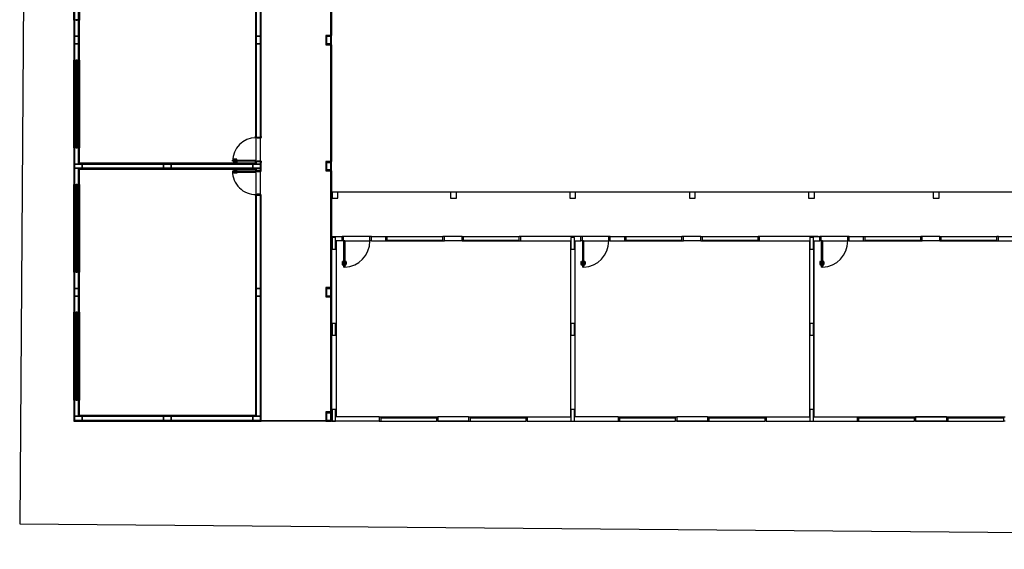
# Model space of a CAD drawing. Header units: millimetres. Extents: x -80 to 444, y 0 to 170.
# Tile 27 of 133: x 60.19 to 66.91, y 108.46 to 112.08. Entities that reach past the tile are written whole.
import ezdxf

# ---------------------------------------------------------------- set-up
doc = ezdxf.new("R2010")
doc.units = ezdxf.units.MM
doc.layers.add('ARQ-HTC', color=9, linetype='Continuous')

# ---------------------------------------------------------------- blocks, each defined once
blk = doc.blocks.new('AMPLIAÇÃO')
at = {"color": 1}
for p, q in [((-2.42, 10.98), (-2.42, 1.89)), ((-2.4, 1.89), (-2.4, 10.98)), ((-2.43, 9.575), (-2.43, 5.045)), ((-2.6, 9.375), (-2.6, 1.895)), ((-2.58, 1.895), (-2.58, 9.395)), ((-2.57, 9.375), (-2.57, 5.305)), ((-2.43, 5.305), (-2.43, 9.405)), ((-0.03, 5.335), (-0.03, 9.315)), ((0, 9.315), (0, 5.335)), ((-8.8, 5.854), (-8.8, 8.854)), ((-8.77, 8.854), (-8.77, 5.855)), ((-8.63, 5.855), (-8.63, 8.855)), ((-8.6, 8.855), (-8.6, 5.855)), ((-8.8, 5.854), (-8.8, 4.495)), ((-8.78, 5.854), (-8.8, 5.854)), ((-8.77, 5.854), (-8.78, 5.854)), ((-8.78, 4.495), (-8.78, 5.854)), ((-8.72, 5.855), (-8.77, 5.855)), ((-8.77, 5.855), (-8.77, 5.305)), ((-8.72, 5.885), (-8.72, 5.855)), ((-8.72, 5.855), (-8.68, 5.855)), ((-8.68, 5.855), (-8.68, 5.885)), ((-8.63, 5.855), (-8.68, 5.855)), ((-8.63, 5.305), (-8.63, 5.855)), ((-8.62, 5.855), (-8.63, 5.855)), ((-8.63, 5.855), (-8.63, 5.045)), ((-8.6, 5.855), (-8.62, 5.855)), ((-8.62, 5.855), (-8.62, 4.495)), ((-8.6, 4.495), (-8.6, 5.855)), ((-8.63, 5.305), (-8.77, 5.305)), ((-8.77, 5.305), (-8.77, 5.045)), ((-8.77, 5.305), (-8.63, 5.305)), ((-8.77, 5.045), (-8.77, 5.305)), ((-8.77, 5.045), (-8.63, 5.045)), ((-8.63, 5.045), (-8.77, 5.045)), ((-8.77, 5.045), (-8.77, 4.495)), ((-8.63, 5.045), (-8.63, 5.305)), ((-8.63, 4.495), (-8.63, 5.045)), ((-2.43, 5.305), (-2.57, 5.305)), ((-2.57, 5.305), (-2.57, 5.045)), ((-2.57, 5.305), (-2.43, 5.305)), ((-2.57, 5.045), (-2.57, 5.305)), ((-2.57, 5.045), (-2.43, 5.045)), ((-2.57, 5.045), (-2.57, 1.865)), ((-2.43, 5.045), (-2.57, 5.045)), ((-2.43, 5.045), (-2.43, 5.305)), ((-2.43, 1.865), (-2.43, 5.045)), ((0, 5.335), (-0.2, 5.335)), ((-0.2, 5.335), (-0.2, 5.015)), ((-0.18, 5.315), (-0.02, 5.315)), ((-0.18, 5.035), (-0.18, 5.315)), ((-0.03, 5.305), (-0.17, 5.305)), ((-0.17, 5.305), (-0.17, 5.045)), ((-0.17, 5.305), (-0.03, 5.305)), ((-0.17, 5.045), (-0.17, 5.305)), ((-0.17, 5.045), (-0.03, 5.045)), ((-0.03, 5.045), (-0.17, 5.045)), ((-0.03, 5.045), (-0.03, 5.305)), ((-0.03, 5.035), (-0.03, 5.305)), ((-0.02, 5.315), (-0.02, 5.015)), ((0, 5.015), (0, 5.335)), ((-0.2, 5.015), (-0.03, 5.015)), ((-0.03, 5.035), (-0.18, 5.035)), ((-0.03, 5.015), (-0.03, 5.035)), ((-0.03, 5.015), (-0.02, 5.015)), ((-0.03, 1.035), (-0.03, 5.015)), ((-0.02, 5.015), (0, 5.015)), ((0, 5.015), (0, 1.035)), ((-8.8, 4.495), (-8.78, 4.495)), ((-8.8, 1.495), (-8.8, 4.495)), ((-8.78, 4.495), (-8.77, 4.495)), ((-8.77, 4.495), (-8.72, 4.495)), ((-8.77, 4.495), (-8.77, 1.495)), ((-8.68, 4.495), (-8.72, 4.495)), ((-8.72, 4.495), (-8.72, 4.465)), ((-8.72, 4.465), (-8.68, 4.465)), ((-8.72, 1.525), (-8.72, 4.465)), ((-8.695, 4.465), (-8.705, 4.465)), ((-8.705, 4.465), (-8.705, 4.275)), ((-8.695, 4.275), (-8.695, 4.465)), ((-8.68, 4.495), (-8.63, 4.495)), ((-8.68, 4.465), (-8.68, 4.495)), ((-8.68, 4.465), (-8.68, 1.525)), ((-8.63, 1.495), (-8.63, 4.495)), ((-8.63, 4.495), (-8.62, 4.495)), ((-8.62, 4.495), (-8.6, 4.495)), ((-8.6, 4.495), (-8.6, 1.495)), ((-8.685, 4.275), (-8.715, 4.275)), ((-8.715, 4.275), (-8.715, 4.255)), ((-8.715, 4.255), (-8.685, 4.255)), ((-8.715, 1.735), (-8.715, 4.255)), ((-8.705, 4.275), (-8.695, 4.275)), ((-8.685, 4.255), (-8.685, 4.275)), ((-8.685, 4.255), (-8.685, 1.735)), ((-8.685, 1.735), (-8.715, 1.735)), ((-8.715, 1.735), (-8.715, 1.715)), ((-8.715, 1.715), (-8.685, 1.715)), ((-8.695, 1.715), (-8.705, 1.715)), ((-8.705, 1.715), (-8.705, 1.525)), ((-8.695, 1.525), (-8.695, 1.715)), ((-8.685, 1.715), (-8.685, 1.735)), ((-2.6, 1.895), (-2.595, 1.895)), ((-2.595, 1.895), (-2.58, 1.895)), ((-2.595, 1.855), (-2.595, 1.895)), ((-2.58, 1.855), (-2.595, 1.855)), ((-2.58, 1.895), (-2.58, 1.855)), ((-2.58, 1.895), (-2.57, 1.895)), ((-2.58, 1.865), (-2.42, 1.865)), ((-2.58, 1.845), (-2.58, 1.855)), ((-2.545, 1.845), (-2.58, 1.845)), ((-2.57, 1.045), (-2.57, 1.845)), ((-2.545, 1.835), (-2.545, 1.845)), ((-2.42, 1.835), (-2.545, 1.835)), ((-2.43, 1.89), (-2.42, 1.89)), ((-2.43, 1.055), (-2.43, 1.835)), ((-2.42, 1.89), (-2.405, 1.89)), ((-2.42, 1.85), (-2.42, 1.89)), ((-2.405, 1.85), (-2.42, 1.85)), ((-2.42, 1.85), (-2.42, 1.835)), ((-2.405, 1.89), (-2.405, 1.85)), ((-2.405, 1.89), (-2.4, 1.89)), ((-8.8, 1.495), (-8.8, 0.255)), ((-8.78, 1.495), (-8.8, 1.495)), ((-8.77, 1.495), (-8.78, 1.495)), ((-8.78, 0.255), (-8.78, 1.495)), ((-8.72, 1.495), (-8.77, 1.495)), ((-8.77, 1.495), (-8.77, 0.945)), ((-8.77, 0.805), (-8.77, 1.495)), ((-8.68, 1.525), (-8.72, 1.525)), ((-8.72, 1.525), (-8.72, 1.495)), ((-8.72, 1.495), (-8.68, 1.495)), ((-8.705, 1.525), (-8.695, 1.525)), ((-8.68, 1.495), (-8.68, 1.525)), ((-8.63, 1.495), (-8.68, 1.495)), ((-8.63, 0.975), (-8.63, 1.495)), ((-8.62, 1.495), (-8.63, 1.495)), ((-8.6, 1.495), (-8.62, 1.495)), ((-8.62, 1.495), (-8.62, 0.955)), ((-8.6, 0.975), (-8.6, 1.495)), ((-3.38, 1.08), (-2.58, 1.08)), ((-3.38, 1.045), (-3.38, 1.08)), ((-2.58, 1.045), (-3.38, 1.045)), ((-3.349, 1.08), (-3.349, 1.085)), ((-3.349, 1.085), (-3.328, 1.085)), ((-3.349, 1.045), (-3.349, 1.04)), ((-3.349, 1.04), (-3.328, 1.04)), ((-3.239, 1.117), (-3.338, 1.117)), ((-3.338, 1.117), (-3.338, 1.085)), ((-3.338, 1.008), (-3.338, 1.04)), ((-3.239, 1.008), (-3.338, 1.008)), ((-3.328, 1.085), (-3.307, 1.085)), ((-3.328, 1.04), (-3.307, 1.04)), ((-3.318, 1.085), (-3.318, 1.107)), ((-3.318, 1.107), (-3.239, 1.107)), ((-3.318, 1.04), (-3.318, 1.018)), ((-3.318, 1.018), (-3.239, 1.018)), ((-3.307, 1.085), (-3.307, 1.08)), ((-3.307, 1.04), (-3.307, 1.045)), ((-3.239, 1.107), (-3.239, 1.117)), ((-3.239, 1.018), (-3.239, 1.008)), ((-2.595, 0.995), (-2.595, 1.035)), ((-2.595, 1.035), (-2.58, 1.035)), ((-2.58, 1.08), (-2.58, 1.045)), ((-2.58, 1.045), (-2.545, 1.045)), ((-2.58, 1.035), (-2.58, 1.045)), ((-2.58, 1.035), (-2.58, 0.995)), ((-2.42, 1.025), (-2.58, 1.025)), ((-2.57, 1.025), (-2.57, 0.945)), ((-2.545, 1.055), (-2.42, 1.055)), ((-2.545, 1.045), (-2.545, 1.055)), ((-2.43, 0.945), (-2.43, 1.025)), ((-2.42, 1.055), (-2.42, 1.04)), ((-2.42, 1.04), (-2.405, 1.04)), ((-2.42, 1), (-2.42, 1.04)), ((-2.405, 1.04), (-2.405, 1)), ((0, 1.035), (-0.2, 1.035)), ((-0.2, 1.035), (-0.2, 0.715)), ((-0.18, 1.015), (-0.02, 1.015)), ((-0.18, 0.735), (-0.18, 1.015)), ((-0.02, 1.015), (-0.02, 0.715)), ((0, 0.715), (0, 1.035)), ((-8.51, 0.945), (-8.77, 0.945)), ((-8.77, 0.945), (-8.77, 0.805)), ((-8.77, 0.945), (-8.63, 0.945)), ((-8.77, 0.805), (-8.51, 0.805)), ((-8.63, 0.805), (-8.77, 0.805)), ((-8.77, 0.805), (-8.77, 0.255)), ((-8.63, 0.955), (-8.63, 0.945)), ((-8.63, 0.945), (-2.57, 0.945)), ((-8.63, 0.255), (-8.63, 0.805)), ((-2.57, 0.805), (-8.63, 0.805)), ((-8.62, 0.955), (-2.58, 0.955)), ((-2.58, 0.795), (-8.62, 0.795)), ((-8.62, 0.795), (-8.62, 0.255)), ((-2.6, 0.975), (-8.6, 0.975)), ((-8.6, 0.775), (-2.6, 0.775)), ((-8.6, 0.255), (-8.6, 0.775)), ((-8.51, 0.805), (-8.51, 0.945)), ((-5.73, 0.945), (-8.51, 0.945)), ((-8.51, 0.945), (-8.51, 0.805)), ((-8.51, 0.805), (-5.73, 0.805)), ((-5.47, 0.945), (-5.73, 0.945)), ((-5.73, 0.945), (-5.73, 0.805)), ((-5.73, 0.805), (-5.73, 0.945)), ((-5.73, 0.805), (-5.47, 0.805)), ((-5.47, 0.805), (-5.47, 0.945)), ((-2.69, 0.945), (-5.47, 0.945)), ((-5.47, 0.945), (-5.47, 0.805)), ((-5.47, 0.805), (-2.69, 0.805)), ((-2.58, 0.705), (-3.38, 0.705)), ((-3.38, 0.705), (-3.38, 0.67)), ((-3.349, 0.705), (-3.349, 0.71)), ((-3.349, 0.71), (-3.328, 0.71)), ((-3.239, 0.742), (-3.338, 0.742)), ((-3.338, 0.742), (-3.338, 0.71)), ((-3.328, 0.71), (-3.307, 0.71)), ((-3.318, 0.71), (-3.318, 0.732)), ((-3.318, 0.732), (-3.239, 0.732)), ((-3.307, 0.71), (-3.307, 0.705)), ((-3.239, 0.732), (-3.239, 0.742)), ((-2.43, 0.945), (-2.69, 0.945)), ((-2.69, 0.945), (-2.69, 0.805)), ((-2.69, 0.805), (-2.69, 0.945)), ((-2.69, 0.805), (-2.43, 0.805)), ((-2.6, 0.995), (-2.6, 0.975)), ((-2.595, 0.995), (-2.6, 0.995)), ((-2.6, 0.775), (-2.6, 0.755)), ((-2.6, 0.755), (-2.595, 0.755)), ((-2.58, 0.995), (-2.595, 0.995)), ((-2.58, 0.755), (-2.595, 0.755)), ((-2.595, 0.755), (-2.595, 0.715)), ((-2.595, 0.715), (-2.58, 0.715)), ((-2.57, 0.995), (-2.58, 0.995)), ((-2.58, 0.955), (-2.58, 0.995)), ((-2.58, 0.755), (-2.58, 0.795)), ((-2.58, 0.715), (-2.58, 0.755)), ((-2.58, 0.755), (-2.57, 0.755)), ((-2.42, 0.725), (-2.58, 0.725)), ((-2.58, 0.715), (-2.58, 0.705)), ((-2.58, 0.67), (-2.58, 0.705)), ((-2.58, 0.705), (-2.545, 0.705)), ((-2.57, 0.945), (-2.43, 0.945)), ((-2.43, 0.805), (-2.57, 0.805)), ((-2.57, 0.805), (-2.57, 0.725)), ((-2.57, -0.095), (-2.57, 0.705)), ((-2.545, 0.705), (-2.545, 0.695)), ((-2.545, 0.695), (-2.42, 0.695)), ((-2.42, 1), (-2.43, 1)), ((-2.43, 0.805), (-2.43, 0.945)), ((-2.43, 0.945), (-2.43, 0.805)), ((-2.43, 0.725), (-2.43, 0.805)), ((-2.43, 0.75), (-2.42, 0.75)), ((-2.43, -0.085), (-2.43, 0.695)), ((-2.405, 1), (-2.42, 1)), ((-2.42, 1), (-2.42, 0.75)), ((-2.405, 0.75), (-2.42, 0.75)), ((-2.42, 0.75), (-2.42, 0.71)), ((-2.42, 0.71), (-2.405, 0.71)), ((-2.42, 0.695), (-2.42, 0.71)), ((-2.4, 1), (-2.405, 1)), ((-2.405, 0.71), (-2.405, 0.75)), ((-2.405, 0.75), (-2.4, 0.75)), ((-2.4, 0.75), (-2.4, 1)), ((-0.2, 0.715), (-0.03, 0.715)), ((-0.03, 0.735), (-0.18, 0.735)), ((-0.03, 1.005), (-0.17, 1.005)), ((-0.17, 1.005), (-0.17, 0.745)), ((-0.17, 1.005), (-0.03, 1.005)), ((-0.17, 0.745), (-0.17, 1.005)), ((-0.17, 0.745), (-0.03, 0.745)), ((-0.03, 0.745), (-0.17, 0.745)), ((-0.03, 0.745), (-0.03, 1.005)), ((-0.03, 1.005), (-0.03, 0.735)), ((-0.03, 0.715), (-0.03, 0.735)), ((-0.03, 0.715), (-0.02, 0.715)), ((-0.03, -3.265), (-0.03, 0.715)), ((-0.02, 0.715), (0, 0.715)), ((0, 0.715), (0, -3.265)), ((-3.38, 0.67), (-2.58, 0.67)), ((-3.349, 0.67), (-3.349, 0.665)), ((-3.349, 0.665), (-3.328, 0.665)), ((-3.338, 0.633), (-3.338, 0.665)), ((-3.239, 0.633), (-3.338, 0.633)), ((-3.328, 0.665), (-3.307, 0.665)), ((-3.318, 0.665), (-3.318, 0.643)), ((-3.318, 0.643), (-3.239, 0.643)), ((-3.307, 0.665), (-3.307, 0.67)), ((-3.239, 0.643), (-3.239, 0.633)), ((-8.8, 0.255), (-8.78, 0.255)), ((-8.8, -2.745), (-8.8, 0.255)), ((-8.78, 0.255), (-8.77, 0.255)), ((-8.77, 0.255), (-8.72, 0.255)), ((-8.77, 0.255), (-8.77, -2.745)), ((-8.72, 0.255), (-8.72, 0.225)), ((-8.68, 0.255), (-8.72, 0.255)), ((-8.72, 0.225), (-8.68, 0.225)), ((-8.72, -2.715), (-8.72, 0.225)), ((-8.715, 0.035), (-8.715, 0.015)), ((-8.685, 0.035), (-8.715, 0.035)), ((-8.715, 0.015), (-8.685, 0.015)), ((-8.715, -2.505), (-8.715, 0.015)), ((-8.705, 0.225), (-8.705, 0.035)), ((-8.695, 0.225), (-8.705, 0.225)), ((-8.705, 0.035), (-8.695, 0.035)), ((-8.695, 0.035), (-8.695, 0.225)), ((-8.685, 0.015), (-8.685, 0.035)), ((-8.685, 0.015), (-8.685, -2.505)), ((-8.68, 0.255), (-8.63, 0.255)), ((-8.68, 0.225), (-8.68, 0.255)), ((-8.68, 0.225), (-8.68, -2.715)), ((-8.63, -2.745), (-8.63, 0.255)), ((-8.63, 0.255), (-8.62, 0.255)), ((-8.62, 0.255), (-8.6, 0.255)), ((-8.6, 0.255), (-8.6, -2.745)), ((-2.6, -0.145), (-2.6, -7.625)), ((-2.595, -0.145), (-2.6, -0.145)), ((-2.595, -0.105), (-2.595, -0.145)), ((-2.58, -0.105), (-2.595, -0.105)), ((-2.595, -0.145), (-2.58, -0.145)), ((-2.545, -0.095), (-2.58, -0.095)), ((-2.58, -0.095), (-2.58, -0.105)), ((-2.58, -0.145), (-2.58, -0.105)), ((-2.58, -0.115), (-2.42, -0.115)), ((-2.57, -0.145), (-2.58, -0.145)), ((-2.58, -7.645), (-2.58, -0.145)), ((-2.57, -0.115), (-2.57, -3.295)), ((-2.42, -0.085), (-2.545, -0.085)), ((-2.545, -0.085), (-2.545, -0.095)), ((-2.43, -3.295), (-2.43, -0.115)), ((-2.42, -0.14), (-2.43, -0.14)), ((-2.42, -0.1), (-2.42, -0.085)), ((-2.405, -0.1), (-2.42, -0.1)), ((-2.42, -0.1), (-2.42, -0.14)), ((-2.42, -0.14), (-2.405, -0.14)), ((-2.42, -0.14), (-2.42, -7.805)), ((-2.405, -0.14), (-2.405, -0.1)), ((-2.4, -0.14), (-2.405, -0.14)), ((-2.4, -7.825), (-2.4, -0.14)), ((-8.715, -2.505), (-8.715, -2.525)), ((-8.685, -2.505), (-8.715, -2.505)), ((-8.715, -2.525), (-8.685, -2.525)), ((-8.705, -2.525), (-8.705, -2.715)), ((-8.695, -2.525), (-8.705, -2.525)), ((-8.695, -2.715), (-8.695, -2.525)), ((-8.685, -2.525), (-8.685, -2.505)), ((-8.8, -2.745), (-8.8, -4.105)), ((-8.78, -2.745), (-8.8, -2.745)), ((-8.77, -2.745), (-8.78, -2.745)), ((-8.78, -4.105), (-8.78, -2.745)), ((-8.72, -2.745), (-8.77, -2.745)), ((-8.77, -2.745), (-8.77, -3.295)), ((-8.72, -2.715), (-8.72, -2.745)), ((-8.68, -2.715), (-8.72, -2.715)), ((-8.72, -2.745), (-8.68, -2.745)), ((-8.705, -2.715), (-8.695, -2.715)), ((-8.68, -2.745), (-8.68, -2.715)), ((-8.63, -2.745), (-8.68, -2.745)), ((-8.63, -3.295), (-8.63, -2.745)), ((-8.62, -2.745), (-8.63, -2.745)), ((-8.6, -2.745), (-8.62, -2.745)), ((-8.62, -2.745), (-8.62, -4.105)), ((-8.6, -4.105), (-8.6, -2.745)), ((-8.63, -3.295), (-8.77, -3.295)), ((-8.77, -3.295), (-8.77, -3.555)), ((-8.77, -3.295), (-8.63, -3.295)), ((-8.77, -4.105), (-8.77, -3.295)), ((-8.63, -3.555), (-8.63, -3.295)), ((-8.63, -3.295), (-8.63, -3.555)), ((-2.43, -3.295), (-2.57, -3.295)), ((-2.57, -3.295), (-2.57, -3.555)), ((-2.57, -3.295), (-2.43, -3.295)), ((-2.57, -3.555), (-2.57, -3.295)), ((-2.43, -3.555), (-2.43, -3.295)), ((-2.43, -3.295), (-2.43, -7.795)), ((0, -3.265), (-0.2, -3.265)), ((-0.2, -3.265), (-0.2, -3.585)), ((-0.18, -3.285), (-0.02, -3.285)), ((-0.18, -3.565), (-0.18, -3.285)), ((-0.03, -3.295), (-0.17, -3.295)), ((-0.17, -3.295), (-0.17, -3.555)), ((-0.17, -3.295), (-0.03, -3.295)), ((-0.17, -3.555), (-0.17, -3.295)), ((-0.03, -3.555), (-0.03, -3.295)), ((-0.03, -3.295), (-0.03, -3.565)), ((-0.02, -3.285), (-0.02, -3.585)), ((0, -3.585), (0, -3.265)), ((-8.77, -3.555), (-8.63, -3.555)), ((-8.63, -3.555), (-8.77, -3.555)), ((-8.77, -3.555), (-8.77, -4.105)), ((-8.63, -4.105), (-8.63, -3.555)), ((-2.57, -3.555), (-2.43, -3.555)), ((-2.43, -3.555), (-2.57, -3.555)), ((-2.57, -3.555), (-2.57, -7.655)), ((-2.43, -7.655), (-2.43, -3.555)), ((-0.2, -3.585), (-0.03, -3.585)), ((-0.03, -3.565), (-0.18, -3.565)), ((-0.17, -3.555), (-0.03, -3.555)), ((-0.03, -3.555), (-0.17, -3.555)), ((-0.03, -3.585), (-0.03, -3.565)), ((-0.03, -7.505), (-0.03, -3.585)), ((-0.03, -3.585), (-0.02, -3.585)), ((-0.02, -3.585), (0, -3.585)), ((0, -3.585), (0, -7.505)), ((-8.8, -4.105), (-8.78, -4.105)), ((-8.8, -7.105), (-8.8, -4.105)), ((-8.78, -4.105), (-8.77, -4.105)), ((-8.77, -4.105), (-8.72, -4.105)), ((-8.77, -4.105), (-8.77, -7.105)), ((-8.72, -4.105), (-8.72, -4.135)), ((-8.68, -4.105), (-8.72, -4.105)), ((-8.72, -4.135), (-8.68, -4.135)), ((-8.72, -7.075), (-8.72, -4.135)), ((-8.715, -4.325), (-8.715, -4.345)), ((-8.685, -4.325), (-8.715, -4.325)), ((-8.715, -4.345), (-8.685, -4.345)), ((-8.715, -6.865), (-8.715, -4.345)), ((-8.705, -4.135), (-8.705, -4.325)), ((-8.695, -4.135), (-8.705, -4.135)), ((-8.705, -4.325), (-8.695, -4.325)), ((-8.695, -4.325), (-8.695, -4.135)), ((-8.685, -4.345), (-8.685, -4.325)), ((-8.685, -4.345), (-8.685, -6.865)), ((-8.68, -4.105), (-8.63, -4.105)), ((-8.68, -4.135), (-8.68, -4.105)), ((-8.68, -4.135), (-8.68, -7.075)), ((-8.63, -7.105), (-8.63, -4.105)), ((-8.63, -4.105), (-8.62, -4.105)), ((-8.62, -4.105), (-8.6, -4.105)), ((-8.6, -4.105), (-8.6, -7.105)), ((-8.715, -6.865), (-8.715, -6.885)), ((-8.685, -6.865), (-8.715, -6.865)), ((-8.715, -6.885), (-8.685, -6.885)), ((-8.705, -6.885), (-8.705, -7.075)), ((-8.695, -6.885), (-8.705, -6.885)), ((-8.695, -7.075), (-8.695, -6.885)), ((-8.685, -6.885), (-8.685, -6.865)), ((-8.8, -7.105), (-8.8, -7.825)), ((-8.78, -7.105), (-8.8, -7.105)), ((-8.77, -7.105), (-8.78, -7.105)), ((-8.78, -7.805), (-8.78, -7.105)), ((-8.72, -7.105), (-8.77, -7.105)), ((-8.77, -7.105), (-8.77, -7.655)), ((-8.72, -7.075), (-8.72, -7.105)), ((-8.68, -7.075), (-8.72, -7.075)), ((-8.72, -7.105), (-8.68, -7.105)), ((-8.705, -7.075), (-8.695, -7.075)), ((-8.68, -7.105), (-8.68, -7.075)), ((-8.63, -7.105), (-8.68, -7.105)), ((-8.63, -7.625), (-8.63, -7.105)), ((-8.62, -7.105), (-8.63, -7.105)), ((-8.6, -7.105), (-8.62, -7.105)), ((-8.62, -7.105), (-8.62, -7.645)), ((-8.6, -7.625), (-8.6, -7.105)), ((-8.51, -7.655), (-8.77, -7.655)), ((-8.77, -7.655), (-8.77, -7.795)), ((-8.77, -7.655), (-8.63, -7.655)), ((-8.77, -7.795), (-8.77, -7.655)), ((-8.63, -7.645), (-8.63, -7.655)), ((-8.63, -7.655), (-2.57, -7.655)), ((-8.62, -7.645), (-2.58, -7.645)), ((-2.6, -7.625), (-8.6, -7.625)), ((-8.51, -7.795), (-8.51, -7.655)), ((-5.73, -7.655), (-8.51, -7.655)), ((-8.51, -7.655), (-8.51, -7.795)), ((-5.47, -7.655), (-5.73, -7.655)), ((-5.73, -7.655), (-5.73, -7.795)), ((-5.73, -7.795), (-5.73, -7.655)), ((-5.47, -7.795), (-5.47, -7.655)), ((-2.69, -7.655), (-5.47, -7.655)), ((-5.47, -7.655), (-5.47, -7.795)), ((-2.43, -7.655), (-2.69, -7.655)), ((-2.69, -7.655), (-2.69, -7.795)), ((-2.69, -7.795), (-2.69, -7.655)), ((-2.57, -7.655), (-2.43, -7.655)), ((-2.43, -7.795), (-2.43, -7.655)), ((0, -7.505), (-0.2, -7.505)), ((-0.2, -7.505), (-0.2, -7.825)), ((-0.18, -7.525), (-0.02, -7.525)), ((-0.18, -7.805), (-0.18, -7.525)), ((-0.03, -7.535), (-0.17, -7.535)), ((-0.17, -7.535), (-0.17, -7.795)), ((-0.17, -7.535), (-0.03, -7.535)), ((-0.17, -7.795), (-0.17, -7.535)), ((-0.03, -7.795), (-0.03, -7.535)), ((-0.03, -7.535), (-0.03, -7.795)), ((-0.02, -7.525), (-0.02, -7.805)), ((0, -7.825), (0, -7.505)), ((-8.8, -7.825), (-2.4, -7.825)), ((-2.42, -7.805), (-8.78, -7.805)), ((-8.77, -7.795), (-8.51, -7.795)), ((-2.43, -7.795), (-8.77, -7.795)), ((-8.51, -7.795), (-5.73, -7.795)), ((-5.73, -7.795), (-5.47, -7.795)), ((-5.47, -7.795), (-2.69, -7.795)), ((-2.69, -7.795), (-2.43, -7.795)), ((-2.4, -7.795), (-0.2, -7.795)), ((-0.2, -7.825), (-2.4, -7.825)), ((-0.2, -7.825), (0, -7.825)), ((-0.02, -7.805), (-0.18, -7.805)), ((-0.17, -7.795), (-0.03, -7.795)), ((-0.03, -7.795), (-0.17, -7.795))]:
    blk.add_line(p, q, dxfattribs=at)
for centre, start, end in [((-2.58, 1.045), 89.9678, 179.9678), ((-2.58, 0.705), 180.0322, 270.0322)]:
    blk.add_arc(centre, 0.8, start, end, dxfattribs=at)

msp = doc.modelspace()

# ---------------------------------------------------------------- linework, layer by layer
at = {"layer": 'ARQ-HTC', "color": 1, "linetype": 'Continuous'}
for p, q in [((60.2625, 118.6384), (60.1895, 108.6386)), ((62.3178, 110.9026), (67.7378, 110.9026)), ((62.3178, 110.5976), (62.3178, 110.9026)), ((62.3208, 110.8996), (62.3208, 110.8596)), ((62.3608, 110.8996), (62.3208, 110.8996)), ((62.3208, 110.8596), (62.3608, 110.8596)), ((62.3528, 110.9026), (63.9428, 110.9026)), ((62.3608, 110.8596), (62.3608, 110.8996)), ((63.1288, 110.8996), (63.1288, 110.8596)), ((63.1688, 110.8996), (63.1288, 110.8996)), ((63.1288, 110.8596), (63.1688, 110.8596)), ((63.1688, 110.8596), (63.1688, 110.8996)), ((63.9428, 110.8996), (63.9428, 110.8596)), ((63.9828, 110.8996), (63.9428, 110.8996)), ((63.9428, 110.8596), (63.9828, 110.8596)), ((63.9828, 110.9026), (65.5728, 110.9026)), ((63.9828, 110.8596), (63.9828, 110.8996)), ((64.7588, 110.8996), (64.7588, 110.8596)), ((64.7988, 110.8996), (64.7588, 110.8996)), ((64.7588, 110.8596), (64.7988, 110.8596)), ((64.7988, 110.8596), (64.7988, 110.8996)), ((65.5728, 110.8996), (65.5728, 110.8596)), ((65.6128, 110.8996), (65.5728, 110.8996)), ((65.5728, 110.8596), (65.6128, 110.8596)), ((65.6128, 110.9026), (67.2028, 110.9026)), ((65.6128, 110.8596), (65.6128, 110.8996)), ((66.4228, 110.8996), (66.4228, 110.8596)), ((66.4628, 110.8996), (66.4228, 110.8996)), ((66.4228, 110.8596), (66.4628, 110.8596)), ((66.4628, 110.8596), (66.4628, 110.8996)), ((62.3178, 110.5976), (62.3178, 109.3376)), ((62.3178, 110.5976), (62.389, 110.5976)), ((62.3208, 110.5916), (62.3208, 110.5116)), ((62.3448, 110.5916), (62.3208, 110.5916)), ((62.3448, 110.5116), (62.3448, 110.5916)), ((62.389, 110.5676), (62.389, 110.5976)), ((62.389, 110.5676), (62.389, 110.5976)), ((62.399, 110.5976), (62.389, 110.5976)), ((62.579, 110.5976), (62.399, 110.5976)), ((62.399, 110.5676), (62.399, 110.5976)), ((62.579, 110.5676), (62.579, 110.5976)), ((62.589, 110.5976), (62.579, 110.5976)), ((62.589, 110.5676), (62.589, 110.5976)), ((62.589, 110.5976), (62.6878, 110.5976)), ((62.589, 110.5676), (62.589, 110.5976)), ((62.6878, 110.5976), (62.6978, 110.5976)), ((62.6878, 110.5676), (62.6878, 110.5976)), ((62.6978, 110.5976), (63.0778, 110.5976)), ((62.6978, 110.5676), (62.6978, 110.5976)), ((63.0878, 110.5976), (63.0778, 110.5976)), ((63.0778, 110.5676), (63.0778, 110.5976)), ((63.0878, 110.5676), (63.0878, 110.5976)), ((63.2078, 110.5976), (63.0878, 110.5976)), ((63.2078, 110.5976), (63.0878, 110.5976)), ((63.2078, 110.5676), (63.2078, 110.5976)), ((63.2078, 110.5976), (63.2178, 110.5976)), ((63.2178, 110.5976), (63.5978, 110.5976)), ((63.2178, 110.5676), (63.2178, 110.5976)), ((63.5978, 110.5676), (63.5978, 110.5976)), ((63.6078, 110.5976), (63.5978, 110.5976)), ((64.019, 110.5976), (63.6078, 110.5976)), ((63.6078, 110.5676), (63.6078, 110.5976)), ((63.9508, 110.5916), (63.9508, 110.5116)), ((63.9748, 110.5916), (63.9508, 110.5916)), ((63.9748, 110.5116), (63.9748, 110.5916)), ((64.019, 110.5676), (64.019, 110.5976)), ((64.019, 110.5676), (64.019, 110.5976)), ((64.029, 110.5976), (64.019, 110.5976)), ((64.209, 110.5976), (64.029, 110.5976)), ((64.029, 110.5676), (64.029, 110.5976)), ((64.209, 110.5676), (64.209, 110.5976)), ((64.219, 110.5976), (64.209, 110.5976)), ((64.219, 110.5676), (64.219, 110.5976)), ((64.219, 110.5976), (64.3178, 110.5976)), ((64.219, 110.5676), (64.219, 110.5976)), ((64.3178, 110.5676), (64.3178, 110.5976)), ((64.3178, 110.5976), (64.3278, 110.5976)), ((64.3278, 110.5976), (64.7078, 110.5976)), ((64.3278, 110.5676), (64.3278, 110.5976)), ((64.7078, 110.5676), (64.7078, 110.5976)), ((64.7178, 110.5976), (64.7078, 110.5976)), ((64.8378, 110.5976), (64.7178, 110.5976)), ((64.8378, 110.5976), (64.7178, 110.5976)), ((64.7178, 110.5676), (64.7178, 110.5976)), ((64.8378, 110.5976), (64.8478, 110.5976)), ((64.8378, 110.5676), (64.8378, 110.5976)), ((64.8478, 110.5976), (65.2278, 110.5976)), ((64.8478, 110.5676), (64.8478, 110.5976)), ((65.2278, 110.5676), (65.2278, 110.5976)), ((65.2378, 110.5976), (65.2278, 110.5976)), ((65.6078, 110.5976), (65.2378, 110.5976)), ((65.2378, 110.5676), (65.2378, 110.5976)), ((65.5778, 110.5976), (65.649, 110.5976)), ((65.6378, 110.5976), (65.5778, 110.5976)), ((65.5808, 110.5916), (65.5808, 110.5116)), ((65.6048, 110.5916), (65.5808, 110.5916)), ((65.6048, 110.5116), (65.6048, 110.5916)), ((65.649, 110.5676), (65.649, 110.5976)), ((65.649, 110.5676), (65.649, 110.5976)), ((65.659, 110.5976), (65.649, 110.5976)), ((65.839, 110.5976), (65.659, 110.5976)), ((65.659, 110.5676), (65.659, 110.5976)), ((65.839, 110.5676), (65.839, 110.5976)), ((65.849, 110.5976), (65.839, 110.5976)), ((65.849, 110.5976), (65.9478, 110.5976)), ((65.849, 110.5676), (65.849, 110.5976)), ((65.849, 110.5676), (65.849, 110.5976)), ((65.9478, 110.5976), (65.9578, 110.5976)), ((65.9478, 110.5676), (65.9478, 110.5976)), ((65.9578, 110.5976), (66.3378, 110.5976)), ((65.9578, 110.5676), (65.9578, 110.5976)), ((66.3378, 110.5676), (66.3378, 110.5976)), ((66.3478, 110.5976), (66.3378, 110.5976)), ((66.3478, 110.5676), (66.3478, 110.5976)), ((66.4678, 110.5976), (66.3478, 110.5976)), ((66.4678, 110.5976), (66.3478, 110.5976)), ((66.4678, 110.5676), (66.4678, 110.5976)), ((66.4678, 110.5976), (66.4778, 110.5976)), ((66.4778, 110.5976), (66.8578, 110.5976)), ((66.4778, 110.5676), (66.4778, 110.5976)), ((66.8578, 110.5676), (66.8578, 110.5976)), ((66.8678, 110.5976), (66.8578, 110.5976)), ((66.8678, 110.5976), (67.2378, 110.5976)), ((66.8678, 110.5676), (66.8678, 110.5976)), ((62.3478, 110.5676), (62.3478, 109.3676)), ((62.389, 110.5676), (62.3478, 110.5676)), ((62.399, 110.5676), (62.389, 110.5676)), ((62.399, 110.5676), (62.399, 110.3876)), ((62.407, 110.5676), (62.399, 110.5676)), ((62.407, 110.5676), (62.579, 110.5676)), ((62.407, 110.5676), (62.407, 110.3876)), ((62.589, 110.5676), (62.579, 110.5676)), ((62.589, 110.5676), (62.6878, 110.5676)), ((62.6878, 110.5676), (63.0878, 110.5676)), ((62.6978, 110.5736), (63.0778, 110.5736)), ((63.2078, 110.5676), (63.0878, 110.5676)), ((63.2078, 110.5676), (63.0878, 110.5676)), ((63.2078, 110.5676), (63.6078, 110.5676)), ((63.2178, 110.5736), (63.5978, 110.5736)), ((63.6078, 110.5676), (63.9478, 110.5676)), ((63.9478, 110.5676), (63.9478, 109.3676)), ((63.9778, 110.5676), (63.9778, 109.3676)), ((63.9778, 110.5676), (64.019, 110.5676)), ((64.029, 110.5676), (64.019, 110.5676)), ((64.029, 110.5676), (64.029, 110.3876)), ((64.037, 110.5676), (64.029, 110.5676)), ((64.037, 110.5676), (64.209, 110.5676)), ((64.037, 110.5676), (64.037, 110.3876)), ((64.219, 110.5676), (64.209, 110.5676)), ((64.219, 110.5676), (64.3178, 110.5676)), ((64.3178, 110.5676), (64.7178, 110.5676)), ((64.3278, 110.5736), (64.7078, 110.5736)), ((64.8378, 110.5676), (64.7178, 110.5676)), ((64.8378, 110.5676), (64.7178, 110.5676)), ((64.8378, 110.5676), (65.2378, 110.5676)), ((64.8478, 110.5736), (65.2278, 110.5736)), ((65.2378, 110.5676), (65.5778, 110.5676)), ((65.5778, 110.5676), (65.5778, 109.3676)), ((65.6078, 109.3676), (65.6078, 110.5676)), ((65.6078, 110.5676), (65.6078, 109.3676)), ((65.6078, 110.5676), (65.649, 110.5676)), ((65.659, 110.5676), (65.649, 110.5676)), ((65.659, 110.5676), (65.659, 110.3876)), ((65.667, 110.5676), (65.659, 110.5676)), ((65.667, 110.5676), (65.839, 110.5676)), ((65.667, 110.5676), (65.667, 110.3876)), ((65.849, 110.5676), (65.839, 110.5676)), ((65.849, 110.5676), (65.9478, 110.5676)), ((65.9478, 110.5676), (66.3478, 110.5676)), ((65.9578, 110.5736), (66.3378, 110.5736)), ((66.4678, 110.5676), (66.3478, 110.5676)), ((66.4678, 110.5676), (66.3478, 110.5676)), ((66.4678, 110.5676), (66.8678, 110.5676)), ((66.4778, 110.5736), (66.8578, 110.5736)), ((66.8678, 110.5676), (67.2078, 110.5676)), ((62.3208, 110.5116), (62.3448, 110.5116)), ((63.9508, 110.5116), (63.9748, 110.5116)), ((65.5808, 110.5116), (65.6048, 110.5116)), ((62.389, 110.4256), (62.389, 110.4096)), ((62.393, 110.4256), (62.393, 110.4096)), ((62.395, 110.4076), (62.398, 110.4076)), ((62.395, 110.4036), (62.398, 110.4036)), ((62.398, 110.4106), (62.398, 110.4006)), ((62.398, 110.4106), (62.399, 110.4106)), ((62.398, 110.4006), (62.399, 110.4006)), ((62.407, 110.3876), (62.399, 110.3876)), ((62.408, 110.4106), (62.407, 110.4106)), ((62.408, 110.4006), (62.407, 110.4006)), ((62.408, 110.4106), (62.408, 110.4006)), ((62.411, 110.4076), (62.408, 110.4076)), ((62.411, 110.4036), (62.408, 110.4036)), ((62.413, 110.4256), (62.413, 110.4096)), ((62.417, 110.4256), (62.417, 110.4096)), ((64.019, 110.4256), (64.019, 110.4096)), ((64.023, 110.4256), (64.023, 110.4096)), ((64.025, 110.4076), (64.028, 110.4076)), ((64.025, 110.4036), (64.028, 110.4036)), ((64.028, 110.4106), (64.028, 110.4006)), ((64.028, 110.4106), (64.029, 110.4106)), ((64.028, 110.4006), (64.029, 110.4006)), ((64.037, 110.3876), (64.029, 110.3876)), ((64.038, 110.4106), (64.037, 110.4106)), ((64.038, 110.4006), (64.037, 110.4006)), ((64.038, 110.4106), (64.038, 110.4006)), ((64.041, 110.4076), (64.038, 110.4076)), ((64.041, 110.4036), (64.038, 110.4036)), ((64.043, 110.4256), (64.043, 110.4096)), ((64.047, 110.4256), (64.047, 110.4096)), ((65.649, 110.4256), (65.649, 110.4096)), ((65.653, 110.4256), (65.653, 110.4096)), ((65.655, 110.4076), (65.658, 110.4076)), ((65.655, 110.4036), (65.658, 110.4036)), ((65.658, 110.4106), (65.658, 110.4006)), ((65.658, 110.4106), (65.659, 110.4106)), ((65.658, 110.4006), (65.659, 110.4006)), ((65.667, 110.3876), (65.659, 110.3876)), ((65.668, 110.4106), (65.667, 110.4106)), ((65.668, 110.4006), (65.667, 110.4006)), ((65.668, 110.4106), (65.668, 110.4006)), ((65.671, 110.4076), (65.668, 110.4076)), ((65.671, 110.4036), (65.668, 110.4036)), ((65.673, 110.4256), (65.673, 110.4096)), ((65.677, 110.4256), (65.677, 110.4096)), ((62.3208, 110.0056), (62.3208, 109.9256)), ((62.3448, 110.0056), (62.3208, 110.0056)), ((62.3448, 109.9256), (62.3448, 110.0056)), ((63.9508, 110.0056), (63.9508, 109.9256)), ((63.9748, 110.0056), (63.9508, 110.0056)), ((63.9748, 109.9256), (63.9748, 110.0056)), ((65.5808, 110.0056), (65.5808, 109.9256)), ((65.6048, 110.0056), (65.5808, 110.0056)), ((65.6048, 109.9256), (65.6048, 110.0056)), ((62.3208, 109.9256), (62.3448, 109.9256)), ((63.9508, 109.9256), (63.9748, 109.9256)), ((65.5808, 109.9256), (65.6048, 109.9256)), ((62.3208, 109.4176), (62.3208, 109.3376)), ((62.3448, 109.4176), (62.3208, 109.4176)), ((62.3448, 109.3376), (62.3448, 109.4176)), ((63.9508, 109.4176), (63.9508, 109.3376)), ((63.9748, 109.4176), (63.9508, 109.4176)), ((63.9748, 109.3376), (63.9748, 109.4176)), ((65.5808, 109.4176), (65.5808, 109.3376)), ((65.6048, 109.4176), (65.5808, 109.4176)), ((65.6048, 109.3376), (65.6048, 109.4176)), ((62.6428, 109.3376), (62.3178, 109.3376)), ((62.3208, 109.3376), (62.3448, 109.3376)), ((62.6428, 109.3676), (62.3478, 109.3676)), ((62.6428, 109.3676), (63.0428, 109.3676)), ((62.6428, 109.3676), (62.6428, 109.3376)), ((62.6428, 109.3376), (62.6528, 109.3376)), ((62.6528, 109.3676), (62.6528, 109.3376)), ((62.6528, 109.3616), (63.0328, 109.3616)), ((62.6528, 109.3376), (63.0328, 109.3376)), ((63.0328, 109.3676), (63.0328, 109.3376)), ((63.0428, 109.3376), (63.0328, 109.3376)), ((63.2528, 109.3676), (63.0428, 109.3676)), ((63.0428, 109.3676), (63.0428, 109.3376)), ((63.0428, 109.3376), (63.2528, 109.3376)), ((63.2528, 109.3376), (63.0428, 109.3376)), ((63.2528, 109.3676), (63.6528, 109.3676)), ((63.2528, 109.3676), (63.2528, 109.3376)), ((63.2528, 109.3376), (63.2628, 109.3376)), ((63.2628, 109.3676), (63.2628, 109.3376)), ((63.2628, 109.3616), (63.6428, 109.3616)), ((63.2628, 109.3376), (63.6428, 109.3376)), ((63.6428, 109.3676), (63.6428, 109.3376)), ((63.6528, 109.3376), (63.6428, 109.3376)), ((63.6528, 109.3676), (63.9478, 109.3676)), ((63.6528, 109.3676), (63.6528, 109.3376)), ((63.6528, 109.3376), (64.2728, 109.3376)), ((63.9508, 109.3376), (63.9748, 109.3376)), ((64.2728, 109.3676), (63.9778, 109.3676)), ((64.2728, 109.3676), (64.6728, 109.3676)), ((64.2728, 109.3676), (64.2728, 109.3376)), ((64.2728, 109.3376), (64.2828, 109.3376)), ((64.2828, 109.3676), (64.2828, 109.3376)), ((64.2828, 109.3616), (64.6628, 109.3616)), ((64.2828, 109.3376), (64.6628, 109.3376)), ((64.6628, 109.3676), (64.6628, 109.3376)), ((64.6728, 109.3376), (64.6628, 109.3376)), ((64.6728, 109.3676), (64.6728, 109.3376)), ((64.8828, 109.3676), (64.6728, 109.3676)), ((64.8828, 109.3376), (64.6728, 109.3376)), ((64.6728, 109.3376), (64.8828, 109.3376)), ((64.8828, 109.3676), (65.2828, 109.3676)), ((64.8828, 109.3676), (64.8828, 109.3376)), ((64.8828, 109.3376), (64.8928, 109.3376)), ((64.8928, 109.3676), (64.8928, 109.3376)), ((64.8928, 109.3616), (65.2728, 109.3616)), ((64.8928, 109.3376), (65.2728, 109.3376)), ((65.2728, 109.3676), (65.2728, 109.3376)), ((65.2828, 109.3376), (65.2728, 109.3376)), ((65.2828, 109.3676), (65.5778, 109.3676)), ((65.2828, 109.3676), (65.2828, 109.3376)), ((65.2828, 109.3376), (65.6078, 109.3376)), ((65.5778, 109.3376), (65.9028, 109.3376)), ((65.5808, 109.3376), (65.6048, 109.3376)), ((65.6078, 109.3676), (65.9028, 109.3676)), ((65.9028, 109.3676), (66.3028, 109.3676)), ((65.9028, 109.3676), (65.9028, 109.3376)), ((65.9028, 109.3376), (65.9128, 109.3376)), ((65.9128, 109.3676), (65.9128, 109.3376)), ((65.9128, 109.3616), (66.2928, 109.3616)), ((65.9128, 109.3376), (66.2928, 109.3376)), ((66.2928, 109.3676), (66.2928, 109.3376)), ((66.3028, 109.3376), (66.2928, 109.3376)), ((66.3028, 109.3676), (66.3028, 109.3376)), ((66.5128, 109.3676), (66.3028, 109.3676)), ((66.3028, 109.3676), (66.5128, 109.3676)), ((66.5128, 109.3376), (66.3028, 109.3376)), ((66.3028, 109.3376), (66.5128, 109.3376)), ((66.5128, 109.3676), (66.9128, 109.3676)), ((66.5128, 109.3676), (66.5128, 109.3376)), ((66.5128, 109.3376), (66.5228, 109.3376)), ((66.5228, 109.3676), (66.5228, 109.3376)), ((66.5228, 109.3616), (66.9028, 109.3616)), ((66.5228, 109.3376), (66.9028, 109.3376)), ((66.9028, 109.3676), (66.9028, 109.3376)), ((66.9128, 109.3376), (66.9028, 109.3376)), ((60.1895, 108.6386), (80.1298, 108.4644))]:
    msp.add_line(p, q, dxfattribs=at)
for centre, radius, start, end in [((62.399, 110.5674), 0.18, 272.86598, 0.07166), ((64.029, 110.5674), 0.18, 272.86598, 0.07166), ((65.659, 110.5674), 0.18, 272.86598, 0.07166), ((62.391, 110.4256), 0.002, 0, 180), ((62.395, 110.4096), 0.006, 180, 270), ((62.395, 110.4096), 0.002, 180, 270), ((62.411, 110.4096), 0.002, 270, 0), ((62.411, 110.4096), 0.006, 270, 0), ((62.415, 110.4256), 0.002, 0, 180), ((64.021, 110.4256), 0.002, 0, 180), ((64.025, 110.4096), 0.006, 180, 270), ((64.025, 110.4096), 0.002, 180, 270), ((64.041, 110.4096), 0.002, 270, 0), ((64.041, 110.4096), 0.006, 270, 0), ((64.045, 110.4256), 0.002, 0, 180), ((65.651, 110.4256), 0.002, 0, 180), ((65.655, 110.4096), 0.006, 180, 270), ((65.655, 110.4096), 0.002, 180, 270), ((65.671, 110.4096), 0.002, 270, 0), ((65.671, 110.4096), 0.006, 270, 0), ((65.675, 110.4256), 0.002, 0, 180)]:
    msp.add_arc(centre, radius, start, end, dxfattribs=at)

# ---------------------------------------------------------------- block references
at = {"xscale": 0.2, "yscale": 0.2, "zscale": 0.2}
msp.add_blockref('AMPLIAÇÃO', (62.3178, 110.9026), dxfattribs=at)

doc.saveas('drawing.dxf')
